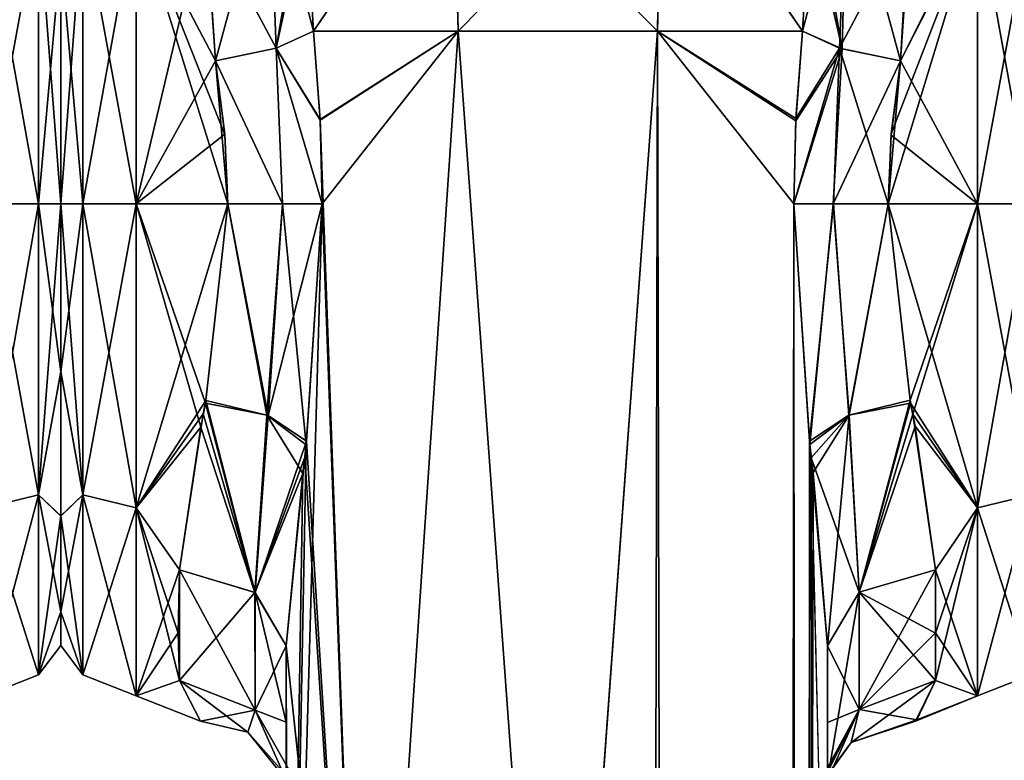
# Model space of a CAD drawing. Extents: x -23 to 1160, y -1999 to -1.
# Tile 154 of 254: x 90 to 136, y -54 to -19. Entities that reach past the tile are written whole.
import ezdxf

# ---------------------------------------------------------------- set-up
doc = ezdxf.new("R2010")
doc.units = 0
doc.header["$LTSCALE"] = 90.350045
for name, color, linetype in [('116', 7, 'CONTINUOUS'), ('117', 7, 'CONTINUOUS'), ('118', 7, 'CONTINUOUS'), ('119', 7, 'CONTINUOUS'), ('120', 7, 'CONTINUOUS'), ('121', 7, 'CONTINUOUS'), ('122', 7, 'CONTINUOUS'), ('123', 7, 'CONTINUOUS'), ('124', 7, 'CONTINUOUS'), ('125', 7, 'CONTINUOUS'), ('126', 7, 'CONTINUOUS'), ('127', 7, 'CONTINUOUS'), ('128', 7, 'CONTINUOUS'), ('129', 7, 'CONTINUOUS'), ('130', 7, 'CONTINUOUS'), ('132', 7, 'CONTINUOUS'), ('3', 7, 'CONTINUOUS'), ('6', 7, 'CONTINUOUS'), ('7', 7, 'CONTINUOUS'), ('77', 7, 'CONTINUOUS'), ('78', 7, 'CONTINUOUS'), ('80', 7, 'CONTINUOUS'), ('81', 7, 'CONTINUOUS'), ('82', 7, 'CONTINUOUS'), ('83', 7, 'CONTINUOUS'), ('84', 7, 'CONTINUOUS'), ('85', 7, 'CONTINUOUS'), ('87', 7, 'CONTINUOUS'), ('88', 7, 'CONTINUOUS'), ('90', 7, 'CONTINUOUS'), ('91', 7, 'CONTINUOUS'), ('92', 7, 'CONTINUOUS'), ('95', 7, 'CONTINUOUS'), ('96', 7, 'CONTINUOUS'), ('97', 7, 'CONTINUOUS'), ('98', 7, 'CONTINUOUS')]:
    doc.layers.add(name, color=color, linetype=linetype)

msp = doc.modelspace()

# ---------------------------------------------------------------- linework, layer by layer
at = {"layer": '116', "linetype": 'CONTINUOUS'}
for points in [[(98.714, -14.419, 52.788), (99.18, -21.379, 56.069), (101.657, -12.212, 52.233), (98.714, -14.419, 52.788)], [(99.18, -21.379, 56.069), (101.994, -20.789, 56.818), (101.657, -12.212, 52.233), (99.18, -21.379, 56.069)], [(101.994, -20.789, 56.818), (103.381, -12.683, 55.489), (101.657, -12.212, 52.233), (101.994, -20.789, 56.818)], [(103.374, -14.368, 56.555), (103.381, -12.683, 55.489), (101.994, -20.789, 56.818), (103.374, -14.368, 56.555)], [(103.714, -20, 58.768), (103.374, -14.368, 56.555), (101.994, -20.789, 56.818), (103.714, -20, 58.768)]]:
    msp.add_3dface(points, dxfattribs=at)
at = {"layer": '117', "linetype": 'CONTINUOUS'}
for points in [[(104.021, -24.097, 59.382), (103.714, -20, 58.768), (101.994, -20.789, 56.818), (104.021, -24.097, 59.382)], [(99.18, -21.379, 56.069), (102.288, -28, 57.691), (101.994, -20.789, 56.818), (99.18, -21.379, 56.069)], [(104.124, -28, 59.571), (104.021, -24.097, 59.382), (101.994, -20.789, 56.818), (104.124, -28, 59.571)], [(102.288, -28, 57.691), (104.124, -28, 59.571), (101.994, -20.789, 56.818), (102.288, -28, 57.691)], [(99.18, -21.379, 56.069), (99.61, -24.783, 56.783), (99.753, -28, 57), (99.18, -21.379, 56.069)], [(99.18, -21.379, 56.069), (99.753, -28, 57), (102.288, -28, 57.691), (99.18, -21.379, 56.069)]]:
    msp.add_3dface(points, dxfattribs=at)
at = {"layer": '118', "linetype": 'CONTINUOUS'}
for points in [[(99.753, -28, 57), (98.726, -37.121, 55.199), (101.611, -37.831, 55.912), (99.753, -28, 57)], [(99.753, -28, 57), (101.611, -37.831, 55.912), (102.288, -28, 57.691), (99.753, -28, 57)], [(103.394, -39.02, 58.014), (104.124, -28, 59.571), (101.611, -37.831, 55.912), (103.394, -39.02, 58.014)], [(101.611, -37.831, 55.912), (104.124, -28, 59.571), (102.288, -28, 57.691), (101.611, -37.831, 55.912)], [(98.726, -37.121, 55.199), (98.611, -37.747, 54.931), (101.017, -46.034, 51.023), (98.726, -37.121, 55.199)], [(98.726, -37.121, 55.199), (101.017, -46.034, 51.023), (101.611, -37.831, 55.912), (98.726, -37.121, 55.199)], [(98.611, -37.747, 54.931), (97.5, -44.976, 49.966), (101.017, -46.034, 51.023), (98.611, -37.747, 54.931)], [(101.017, -46.034, 51.023), (103.394, -39.02, 58.014), (101.611, -37.831, 55.912), (101.017, -46.034, 51.023)], [(103.31, -39.763, 57.792), (103.394, -39.02, 58.014), (101.017, -46.034, 51.023), (103.31, -39.763, 57.792)], [(102.45, -48.511, 53.501), (103.31, -39.763, 57.792), (101.017, -46.034, 51.023), (102.45, -48.511, 53.501)]]:
    msp.add_3dface(points, dxfattribs=at)
at = {"layer": '119', "linetype": 'CONTINUOUS'}
for points in [[(97.5, -50.115, 42.323), (98.486, -52, 33.02), (101.018, -51.495, 42.904), (97.5, -50.115, 42.323)], [(98.486, -52, 33.02), (97.5, -50.115, 23.677), (100.67, -52.509, 33), (98.486, -52, 33.02)], [(97.5, -50.115, 23.677), (101.018, -51.495, 23.096), (100.67, -52.509, 33), (97.5, -50.115, 23.677)], [(98.486, -52, 33.02), (100.67, -52.509, 33), (101.018, -51.495, 42.904), (98.486, -52, 33.02)], [(100.67, -52.509, 33), (102.45, -54.723, 44.265), (101.018, -51.495, 42.904), (100.67, -52.509, 33)], [(101.018, -51.495, 23.096), (103.219, -55.385, 33.026), (100.67, -52.509, 33), (101.018, -51.495, 23.096)], [(102.45, -54.723, 21.735), (103.219, -55.385, 33.026), (101.018, -51.495, 23.096), (102.45, -54.723, 21.735)], [(103.219, -55.385, 33.026), (102.45, -54.723, 44.265), (100.67, -52.509, 33), (103.219, -55.385, 33.026)]]:
    msp.add_3dface(points, dxfattribs=at)
at = {"layer": '120', "linetype": 'CONTINUOUS'}
for points in [[(98.707, -37.256, 10.857), (99.753, -28, 9), (101.553, -37.807, 10.122), (98.707, -37.256, 10.857)], [(99.753, -28, 9), (102.288, -28, 8.309), (101.553, -37.807, 10.122), (99.753, -28, 9)], [(102.288, -28, 8.309), (103.376, -39.184, 8.03), (101.553, -37.807, 10.122), (102.288, -28, 8.309)], [(104.124, -28, 6.429), (103.376, -39.184, 8.03), (102.288, -28, 8.309), (104.124, -28, 6.429)], [(98.491, -38.362, 11.352), (98.707, -37.256, 10.857), (101.003, -46.024, 14.987), (98.491, -38.362, 11.352)], [(98.707, -37.256, 10.857), (101.553, -37.807, 10.122), (101.003, -46.024, 14.987), (98.707, -37.256, 10.857)], [(101.553, -37.807, 10.122), (103.222, -40.518, 8.457), (101.003, -46.024, 14.987), (101.553, -37.807, 10.122)], [(103.376, -39.184, 8.03), (103.222, -40.518, 8.457), (101.553, -37.807, 10.122), (103.376, -39.184, 8.03)], [(97.5, -44.976, 16.034), (98.491, -38.362, 11.352), (101.003, -46.024, 14.987), (97.5, -44.976, 16.034)], [(103.222, -40.518, 8.457), (102.45, -48.512, 12.5), (101.003, -46.024, 14.987), (103.222, -40.518, 8.457)]]:
    msp.add_3dface(points, dxfattribs=at)
at = {"layer": '121', "linetype": 'CONTINUOUS'}
for points in [[(103.714, -20, 7.232), (104.022, -24.125, 6.615), (101.994, -20.789, 9.182), (103.714, -20, 7.232)], [(99.18, -21.379, 9.931), (101.994, -20.789, 9.182), (102.288, -28, 8.309), (99.18, -21.379, 9.931)], [(104.022, -24.125, 6.615), (104.124, -28, 6.429), (101.994, -20.789, 9.182), (104.022, -24.125, 6.615)], [(101.994, -20.789, 9.182), (104.124, -28, 6.429), (102.288, -28, 8.309), (101.994, -20.789, 9.182)], [(99.753, -28, 9), (99.611, -24.8, 9.214), (99.18, -21.379, 9.931), (99.753, -28, 9)], [(99.753, -28, 9), (99.18, -21.379, 9.931), (102.288, -28, 8.309), (99.753, -28, 9)]]:
    msp.add_3dface(points, dxfattribs=at)
at = {"layer": '122', "linetype": 'CONTINUOUS'}
for points in [[(98.708, -14.652, 13.054), (101.658, -12.212, 13.766), (101.994, -20.789, 9.182), (98.708, -14.652, 13.054)], [(103.374, -14.319, 9.472), (103.714, -20, 7.232), (101.658, -12.212, 13.766), (103.374, -14.319, 9.472)], [(101.658, -12.212, 13.766), (103.714, -20, 7.232), (101.994, -20.789, 9.182), (101.658, -12.212, 13.766)], [(99.18, -21.379, 9.931), (98.708, -14.652, 13.054), (101.994, -20.789, 9.182), (99.18, -21.379, 9.931)]]:
    msp.add_3dface(points, dxfattribs=at)
at = {"layer": '123', "linetype": 'CONTINUOUS'}
for points in [[(126.385, -20.008, 58.769), (126.082, -24.053, 59.378), (128.106, -20.789, 56.818), (126.385, -20.008, 58.769)], [(126.082, -24.053, 59.378), (125.976, -28, 59.571), (128.106, -20.789, 56.818), (126.082, -24.053, 59.378)], [(128.106, -20.789, 56.818), (125.976, -28, 59.571), (127.814, -28, 57.692), (128.106, -20.789, 56.818)], [(130.347, -28, 57), (128.106, -20.789, 56.818), (127.814, -28, 57.692), (130.347, -28, 57)], [(130.347, -28, 57), (130.92, -21.379, 56.069), (128.106, -20.789, 56.818), (130.347, -28, 57)], [(130.92, -21.379, 56.069), (130.347, -28, 57), (130.493, -24.754, 56.78), (130.92, -21.379, 56.069)]]:
    msp.add_3dface(points, dxfattribs=at)
at = {"layer": '124', "linetype": 'CONTINUOUS'}
for points in [[(125.976, -28, 59.571), (126.706, -39.011, 58.015), (127.814, -28, 57.692), (125.976, -28, 59.571)], [(126.706, -39.011, 58.015), (128.53, -37.815, 55.888), (127.814, -28, 57.692), (126.706, -39.011, 58.015)], [(128.53, -37.815, 55.888), (130.347, -28, 57), (127.814, -28, 57.692), (128.53, -37.815, 55.888)], [(131.374, -37.115, 55.202), (130.347, -28, 57), (128.53, -37.815, 55.888), (131.374, -37.115, 55.202)], [(129.015, -46.011, 51.001), (131.374, -37.115, 55.202), (128.53, -37.815, 55.888), (129.015, -46.011, 51.001)], [(131.492, -37.764, 54.924), (131.374, -37.115, 55.202), (129.015, -46.011, 51.001), (131.492, -37.764, 54.924)], [(126.706, -39.011, 58.015), (126.793, -39.785, 57.784), (128.53, -37.815, 55.888), (126.706, -39.011, 58.015)], [(126.793, -39.785, 57.784), (129.015, -46.011, 51.001), (128.53, -37.815, 55.888), (126.793, -39.785, 57.784)], [(132.55, -44.976, 49.966), (131.492, -37.764, 54.924), (129.015, -46.011, 51.001), (132.55, -44.976, 49.966)], [(126.793, -39.785, 57.784), (127.55, -48.512, 53.5), (129.015, -46.011, 51.001), (126.793, -39.785, 57.784)]]:
    msp.add_3dface(points, dxfattribs=at)
at = {"layer": '125', "linetype": 'CONTINUOUS'}
for points in [[(132.55, -47.914, 46.395), (132.55, -44.976, 49.966), (129.015, -46.011, 51.001), (132.55, -47.914, 46.395)], [(127.55, -48.512, 53.5), (129.015, -51.465, 42.892), (129.015, -46.011, 51.001), (127.55, -48.512, 53.5)], [(132.55, -50.115, 42.323), (132.55, -47.914, 46.395), (129.015, -46.011, 51.001), (132.55, -50.115, 42.323)], [(129.015, -51.465, 42.892), (132.55, -50.115, 42.323), (129.015, -46.011, 51.001), (129.015, -51.465, 42.892)], [(127.55, -48.512, 53.5), (127.55, -52.067, 49.179), (129.015, -51.465, 42.892), (127.55, -48.512, 53.5)], [(127.55, -52.067, 49.179), (127.55, -54.723, 44.265), (129.015, -51.465, 42.892), (127.55, -52.067, 49.179)]]:
    msp.add_3dface(points, dxfattribs=at)
at = {"layer": '126', "linetype": 'CONTINUOUS'}
for points in [[(132.55, -50.115, 23.677), (131.615, -51.997, 33.349), (128.635, -52.983, 33.002), (132.55, -50.115, 23.677)], [(129.014, -51.465, 23.108), (132.55, -50.115, 23.677), (128.635, -52.983, 33.002), (129.014, -51.465, 23.108)], [(131.682, -51.942, 34.673), (132.55, -50.115, 42.323), (129.015, -51.465, 42.892), (131.682, -51.942, 34.673)], [(126.88, -55.387, 33.176), (127.034, -55.385, 28.997), (129.014, -51.465, 23.108), (126.88, -55.387, 33.176)], [(126.88, -55.387, 33.176), (129.014, -51.465, 23.108), (128.635, -52.983, 33.002), (126.88, -55.387, 33.176)], [(127.55, -54.723, 44.265), (126.93, -55.388, 35.225), (129.015, -51.465, 42.892), (127.55, -54.723, 44.265)], [(126.93, -55.388, 35.225), (128.635, -52.983, 33.002), (129.015, -51.465, 42.892), (126.93, -55.388, 35.225)], [(127.034, -55.385, 28.997), (127.55, -54.723, 21.735), (129.014, -51.465, 23.108), (127.034, -55.385, 28.997)], [(128.635, -52.983, 33.002), (131.682, -51.942, 34.673), (129.015, -51.465, 42.892), (128.635, -52.983, 33.002)], [(131.615, -51.997, 33.349), (131.682, -51.942, 34.673), (128.635, -52.983, 33.002), (131.615, -51.997, 33.349)], [(126.93, -55.388, 35.225), (126.88, -55.387, 33.176), (128.635, -52.983, 33.002), (126.93, -55.388, 35.225)]]:
    msp.add_3dface(points, dxfattribs=at)
at = {"layer": '127', "linetype": 'CONTINUOUS'}
for points in [[(132.55, -44.976, 16.034), (132.55, -47.901, 19.585), (129.014, -51.465, 23.108), (132.55, -44.976, 16.034)], [(129.015, -46.011, 14.999), (132.55, -44.976, 16.034), (129.014, -51.465, 23.108), (129.015, -46.011, 14.999)], [(127.55, -54.723, 21.735), (127.55, -48.512, 12.5), (129.015, -46.011, 14.999), (127.55, -54.723, 21.735)], [(127.55, -54.723, 21.735), (129.015, -46.011, 14.999), (129.014, -51.465, 23.108), (127.55, -54.723, 21.735)], [(132.55, -47.901, 19.585), (132.55, -50.115, 23.677), (129.014, -51.465, 23.108), (132.55, -47.901, 19.585)], [(127.55, -48.512, 12.5), (127.55, -54.723, 21.735), (127.55, -52.027, 16.761), (127.55, -48.512, 12.5)]]:
    msp.add_3dface(points, dxfattribs=at)
at = {"layer": '128', "linetype": 'CONTINUOUS'}
for points in [[(126.722, -39.168, 8.026), (125.976, -28, 6.429), (127.812, -28, 8.309), (126.722, -39.168, 8.026)], [(126.722, -39.168, 8.026), (127.812, -28, 8.309), (128.546, -37.808, 10.121), (126.722, -39.168, 8.026)], [(127.812, -28, 8.309), (130.347, -28, 9), (128.546, -37.808, 10.121), (127.812, -28, 8.309)], [(130.347, -28, 9), (131.391, -37.244, 10.852), (128.546, -37.808, 10.121), (130.347, -28, 9)], [(128.546, -37.808, 10.121), (131.391, -37.244, 10.852), (129.015, -46.011, 14.999), (128.546, -37.808, 10.121)], [(131.391, -37.244, 10.852), (131.601, -38.316, 11.33), (129.015, -46.011, 14.999), (131.391, -37.244, 10.852)], [(126.872, -40.461, 8.438), (126.722, -39.168, 8.026), (128.546, -37.808, 10.121), (126.872, -40.461, 8.438)], [(127.55, -48.512, 12.5), (126.872, -40.461, 8.438), (128.546, -37.808, 10.121), (127.55, -48.512, 12.5)], [(127.55, -48.512, 12.5), (128.546, -37.808, 10.121), (129.015, -46.011, 14.999), (127.55, -48.512, 12.5)], [(131.601, -38.316, 11.33), (132.55, -44.976, 16.034), (129.015, -46.011, 14.999), (131.601, -38.316, 11.33)]]:
    msp.add_3dface(points, dxfattribs=at)
at = {"layer": '129', "linetype": 'CONTINUOUS'}
for points in [[(126.076, -24.156, 6.612), (126.386, -20, 7.232), (128.215, -20.823, 9.249), (126.076, -24.156, 6.612)], [(125.976, -28, 6.429), (126.076, -24.156, 6.612), (128.215, -20.823, 9.249), (125.976, -28, 6.429)], [(125.976, -28, 6.429), (128.215, -20.823, 9.249), (127.812, -28, 8.309), (125.976, -28, 6.429)], [(128.215, -20.823, 9.249), (130.92, -21.379, 9.931), (127.812, -28, 8.309), (128.215, -20.823, 9.249)], [(130.92, -21.379, 9.931), (130.347, -28, 9), (127.812, -28, 8.309), (130.92, -21.379, 9.931)], [(130.92, -21.379, 9.931), (130.486, -24.823, 9.211), (130.347, -28, 9), (130.92, -21.379, 9.931)]]:
    msp.add_3dface(points, dxfattribs=at)
at = {"layer": '130', "linetype": 'CONTINUOUS'}
for points in [[(126.726, -14.302, 9.481), (126.7, -12.036, 10.983), (128.215, -20.823, 9.249), (126.726, -14.302, 9.481)], [(126.7, -12.036, 10.983), (128.443, -12.214, 13.764), (128.215, -20.823, 9.249), (126.7, -12.036, 10.983)], [(128.443, -12.214, 13.764), (130.92, -21.379, 9.931), (128.215, -20.823, 9.249), (128.443, -12.214, 13.764)], [(131.36, -13.798, 13.653), (130.92, -21.379, 9.931), (128.443, -12.214, 13.764), (131.36, -13.798, 13.653)], [(126.386, -20, 7.232), (126.726, -14.302, 9.481), (128.215, -20.823, 9.249), (126.386, -20, 7.232)]]:
    msp.add_3dface(points, dxfattribs=at)
at = {"layer": '132', "linetype": 'CONTINUOUS'}
for points in [[(126.726, -14.332, 56.535), (126.385, -20.008, 58.769), (128.443, -12.212, 52.234), (126.726, -14.332, 56.535)], [(126.385, -20.008, 58.769), (128.106, -20.789, 56.818), (128.443, -12.212, 52.234), (126.385, -20.008, 58.769)], [(128.106, -20.789, 56.818), (131.39, -14.558, 52.883), (128.443, -12.212, 52.234), (128.106, -20.789, 56.818)], [(130.92, -21.379, 56.069), (131.39, -14.558, 52.883), (128.106, -20.789, 56.818), (130.92, -21.379, 56.069)]]:
    msp.add_3dface(points, dxfattribs=at)
at = {"layer": '3', "linetype": 'CONTINUOUS'}
for points in [[(92, -16.375, 49.891), (92, -28, 53.5), (92, -16.245, 16.199), (92, -16.375, 49.891)], [(92, -16.245, 16.199), (92, -28, 53.5), (92, -28, 12.5), (92, -16.245, 16.199)], [(92, -28, 12.5), (92, -28, 53.5), (92, -35.79, 51.958), (92, -28, 12.5)], [(92, -35.802, 14.047), (92, -28, 12.5), (92, -35.79, 51.958), (92, -35.802, 14.047)], [(92, -42.479, 47.509), (92, -35.802, 14.047), (92, -35.79, 51.958), (92, -42.479, 47.509)], [(92, -42.485, 18.497), (92, -35.802, 14.047), (92, -42.479, 47.509), (92, -42.485, 18.497)], [(92, -46.934, 40.856), (92, -42.485, 18.497), (92, -42.479, 47.509), (92, -46.934, 40.856)], [(92, -46.933, 25.142), (92, -42.485, 18.497), (92, -46.934, 40.856), (92, -46.933, 25.142)], [(92, -48.497, 32.995), (92, -46.933, 25.142), (92, -46.934, 40.856), (92, -48.497, 32.995)]]:
    msp.add_3dface(points, dxfattribs=at)
at = {"layer": '6', "linetype": 'CONTINUOUS'}
for points in [[(88.5, -28, 9), (88.5, -14.241, 13.335), (90.975, -28, 10.025), (88.5, -28, 9)], [(90.975, -28, 10.025), (88.5, -14.241, 13.335), (90.975, -14.496, 14.413), (90.975, -28, 10.025)], [(88.5, -14.393, 52.77), (88.5, -28, 57), (90.975, -14.496, 51.587), (88.5, -14.393, 52.77)], [(88.5, -28, 57), (90.975, -28, 55.975), (90.975, -14.496, 51.587), (88.5, -28, 57)], [(90.975, -28, 55.975), (92, -16.375, 49.891), (90.975, -14.496, 51.587), (90.975, -28, 55.975)], [(92, -16.245, 16.199), (92, -28, 12.5), (90.975, -14.496, 14.413), (92, -16.245, 16.199)], [(92, -28, 12.5), (90.975, -28, 10.025), (90.975, -14.496, 14.413), (92, -28, 12.5)], [(92, -28, 53.5), (92, -16.375, 49.891), (90.975, -28, 55.975), (92, -28, 53.5)]]:
    msp.add_3dface(points, dxfattribs=at)
at = {"layer": '7', "linetype": 'CONTINUOUS'}
for points in [[(88.5, -42.104, 13.581), (88.5, -28, 9), (90.975, -41.504, 14.413), (88.5, -42.104, 13.581)], [(88.5, -28, 9), (90.975, -28, 10.025), (90.975, -41.504, 14.413), (88.5, -28, 9)], [(88.5, -28, 57), (88.5, -42.099, 52.422), (90.975, -28, 55.975), (88.5, -28, 57)], [(88.5, -42.099, 52.422), (90.975, -41.504, 51.587), (90.975, -28, 55.975), (88.5, -42.099, 52.422)], [(92, -35.79, 51.958), (92, -28, 53.5), (90.975, -41.504, 51.587), (92, -35.79, 51.958)], [(90.975, -41.504, 51.587), (92, -28, 53.5), (90.975, -28, 55.975), (90.975, -41.504, 51.587)], [(92, -28, 12.5), (92, -35.802, 14.047), (90.975, -28, 10.025), (92, -28, 12.5)], [(90.975, -28, 10.025), (92, -35.802, 14.047), (90.975, -41.504, 14.413), (90.975, -28, 10.025)], [(92, -42.479, 47.509), (92, -35.79, 51.958), (90.975, -41.504, 51.587), (92, -42.479, 47.509)], [(92, -35.802, 14.047), (92, -42.485, 18.497), (90.975, -41.504, 14.413), (92, -35.802, 14.047)], [(88.5, -42.099, 52.422), (88.5, -50.828, 40.407), (90.975, -41.504, 51.587), (88.5, -42.099, 52.422)], [(88.5, -50.828, 40.407), (90.975, -49.85, 40.1), (90.975, -41.504, 51.587), (88.5, -50.828, 40.407)], [(88.5, -42.104, 13.581), (90.975, -41.504, 14.413), (90.975, -49.85, 25.9), (88.5, -42.104, 13.581)], [(92, -42.485, 18.497), (92, -46.933, 25.142), (90.975, -41.504, 14.413), (92, -42.485, 18.497)], [(90.975, -41.504, 14.413), (92, -46.933, 25.142), (90.975, -49.85, 25.9), (90.975, -41.504, 14.413)], [(90.975, -49.85, 40.1), (92, -42.479, 47.509), (90.975, -41.504, 51.587), (90.975, -49.85, 40.1)], [(88.5, -50.829, 25.594), (88.5, -42.104, 13.581), (90.975, -49.85, 25.9), (88.5, -50.829, 25.594)], [(92, -46.934, 40.856), (92, -42.479, 47.509), (90.975, -49.85, 40.1), (92, -46.934, 40.856)], [(92, -46.933, 25.142), (92, -48.497, 32.995), (90.975, -49.85, 25.9), (92, -46.933, 25.142)], [(92, -48.497, 32.995), (92, -46.934, 40.856), (90.975, -49.85, 40.1), (92, -48.497, 32.995)], [(90.975, -49.85, 25.9), (92, -48.497, 32.995), (90.975, -49.85, 40.1), (90.975, -49.85, 25.9)], [(88.5, -50.828, 40.407), (88.5, -50.829, 25.594), (90.975, -49.85, 40.1), (88.5, -50.828, 40.407)], [(88.5, -50.829, 25.594), (90.975, -49.85, 25.9), (90.975, -49.85, 40.1), (88.5, -50.829, 25.594)]]:
    msp.add_3dface(points, dxfattribs=at)
at = {"layer": '77', "linetype": 'CONTINUOUS'}
for points in [[(127.55, -71.85, 12.5), (127.55, -48.512, 12.5), (127.55, -52.027, 16.761), (127.55, -71.85, 12.5)], [(127.55, -48.512, 53.5), (127.55, -71.85, 53.5), (127.55, -62.103, 51.035), (127.55, -48.512, 53.5)], [(127.55, -52.067, 49.179), (127.55, -48.512, 53.5), (127.55, -62.103, 51.035), (127.55, -52.067, 49.179)], [(127.55, -62.113, 14.96), (127.55, -71.85, 12.5), (127.55, -52.027, 16.761), (127.55, -62.113, 14.96)], [(127.55, -54.723, 21.735), (127.55, -62.113, 14.96), (127.55, -52.027, 16.761), (127.55, -54.723, 21.735)], [(127.55, -54.723, 44.265), (127.55, -52.067, 49.179), (127.55, -62.103, 51.035), (127.55, -54.723, 44.265)]]:
    msp.add_3dface(points, dxfattribs=at)
at = {"layer": '78', "linetype": 'CONTINUOUS'}
for points in [[(102.45, -48.511, 53.501), (102.45, -52.04, 49.22), (102.45, -71.85, 53.5), (102.45, -48.511, 53.501)], [(102.45, -52.046, 16.79), (102.45, -48.512, 12.5), (102.45, -62.107, 14.963), (102.45, -52.046, 16.79)], [(102.45, -62.107, 14.963), (102.45, -48.512, 12.5), (102.45, -71.85, 12.5), (102.45, -62.107, 14.963)], [(102.45, -52.04, 49.22), (102.45, -54.723, 44.265), (102.45, -62.102, 51.034), (102.45, -52.04, 49.22)], [(102.45, -71.85, 53.5), (102.45, -52.04, 49.22), (102.45, -62.102, 51.034), (102.45, -71.85, 53.5)], [(102.45, -54.723, 21.735), (102.45, -52.046, 16.79), (102.45, -62.107, 14.963), (102.45, -54.723, 21.735)]]:
    msp.add_3dface(points, dxfattribs=at)
at = {"layer": '80', "linetype": 'CONTINUOUS'}
for points in [[(130.92, -21.379, 9.931), (131.36, -13.798, 13.653), (134.5, -14.241, 13.335), (130.92, -21.379, 9.931)], [(134.5, -28, 57), (134.5, -14.393, 52.77), (130.347, -28, 57), (134.5, -28, 57)], [(130.347, -28, 57), (134.5, -14.393, 52.77), (130.493, -24.754, 56.78), (130.347, -28, 57)], [(134.5, -14.393, 52.77), (130.92, -21.379, 56.069), (130.493, -24.754, 56.78), (134.5, -14.393, 52.77)], [(134.5, -28, 9), (130.92, -21.379, 9.931), (134.5, -14.241, 13.335), (134.5, -28, 9)], [(131.39, -14.558, 52.883), (130.92, -21.379, 56.069), (134.5, -14.393, 52.77), (131.39, -14.558, 52.883)], [(130.486, -24.823, 9.211), (130.92, -21.379, 9.931), (134.5, -28, 9), (130.486, -24.823, 9.211)], [(130.347, -28, 9), (130.486, -24.823, 9.211), (134.5, -28, 9), (130.347, -28, 9)]]:
    msp.add_3dface(points, dxfattribs=at)
at = {"layer": '81', "linetype": 'CONTINUOUS'}
for points in [[(130.347, -28, 9), (134.5, -28, 9), (134.5, -42.104, 13.581), (130.347, -28, 9)], [(131.391, -37.244, 10.852), (130.347, -28, 9), (134.5, -42.104, 13.581), (131.391, -37.244, 10.852)], [(134.5, -28, 57), (130.347, -28, 57), (131.374, -37.115, 55.202), (134.5, -28, 57)], [(131.492, -37.764, 54.924), (134.5, -28, 57), (131.374, -37.115, 55.202), (131.492, -37.764, 54.924)], [(134.5, -28, 57), (131.492, -37.764, 54.924), (134.5, -42.099, 52.422), (134.5, -28, 57)], [(131.601, -38.316, 11.33), (131.391, -37.244, 10.852), (134.5, -42.104, 13.581), (131.601, -38.316, 11.33)], [(131.492, -37.764, 54.924), (132.55, -44.976, 49.966), (134.5, -42.099, 52.422), (131.492, -37.764, 54.924)], [(132.55, -44.976, 16.034), (131.601, -38.316, 11.33), (134.5, -42.104, 13.581), (132.55, -44.976, 16.034)], [(132.55, -47.914, 46.395), (132.55, -50.115, 42.323), (134.5, -42.099, 52.422), (132.55, -47.914, 46.395)], [(134.5, -42.099, 52.422), (132.55, -50.115, 42.323), (134.5, -50.828, 40.407), (134.5, -42.099, 52.422)], [(132.55, -44.976, 49.966), (132.55, -47.914, 46.395), (134.5, -42.099, 52.422), (132.55, -44.976, 49.966)], [(134.5, -50.829, 25.594), (132.55, -44.976, 16.034), (134.5, -42.104, 13.581), (134.5, -50.829, 25.594)], [(132.55, -47.901, 19.585), (132.55, -44.976, 16.034), (134.5, -50.829, 25.594), (132.55, -47.901, 19.585)], [(132.55, -50.115, 23.677), (132.55, -47.901, 19.585), (134.5, -50.829, 25.594), (132.55, -50.115, 23.677)], [(131.615, -51.997, 33.349), (132.55, -50.115, 23.677), (134.5, -50.829, 25.594), (131.615, -51.997, 33.349)], [(132.55, -50.115, 42.323), (131.682, -51.942, 34.673), (134.5, -50.828, 40.407), (132.55, -50.115, 42.323)], [(131.682, -51.942, 34.673), (131.615, -51.997, 33.349), (134.5, -50.828, 40.407), (131.682, -51.942, 34.673)], [(134.5, -50.828, 40.407), (131.615, -51.997, 33.349), (134.5, -50.829, 25.594), (134.5, -50.828, 40.407)]]:
    msp.add_3dface(points, dxfattribs=at)
at = {"layer": '82', "linetype": 'CONTINUOUS'}
for points in [[(134.5, -28, 9), (134.5, -14.241, 13.335), (136.975, -28, 10.025), (134.5, -28, 9)], [(136.975, -28, 10.025), (134.5, -14.241, 13.335), (136.975, -14.496, 14.413), (136.975, -28, 10.025)], [(134.5, -14.393, 52.77), (134.5, -28, 57), (136.975, -14.496, 51.587), (134.5, -14.393, 52.77)], [(134.5, -28, 57), (136.975, -28, 55.975), (136.975, -14.496, 51.587), (134.5, -28, 57)]]:
    msp.add_3dface(points, dxfattribs=at)
at = {"layer": '83', "linetype": 'CONTINUOUS'}
for points in [[(134.5, -42.104, 13.581), (134.5, -28, 9), (136.975, -41.504, 14.413), (134.5, -42.104, 13.581)], [(134.5, -28, 9), (136.975, -28, 10.025), (136.975, -41.504, 14.413), (134.5, -28, 9)], [(134.5, -28, 57), (134.5, -42.099, 52.422), (136.975, -28, 55.975), (134.5, -28, 57)], [(134.5, -42.099, 52.422), (136.975, -41.504, 51.587), (136.975, -28, 55.975), (134.5, -42.099, 52.422)], [(134.5, -42.099, 52.422), (134.5, -50.828, 40.407), (136.975, -41.504, 51.587), (134.5, -42.099, 52.422)], [(134.5, -50.828, 40.407), (136.975, -49.85, 40.1), (136.975, -41.504, 51.587), (134.5, -50.828, 40.407)], [(134.5, -42.104, 13.581), (136.975, -41.504, 14.413), (136.975, -49.85, 25.9), (134.5, -42.104, 13.581)], [(134.5, -50.829, 25.594), (134.5, -42.104, 13.581), (136.975, -49.85, 25.9), (134.5, -50.829, 25.594)], [(134.5, -50.828, 40.407), (134.5, -50.829, 25.594), (136.975, -49.85, 40.1), (134.5, -50.828, 40.407)], [(134.5, -50.829, 25.594), (136.975, -49.85, 25.9), (136.975, -49.85, 40.1), (134.5, -50.829, 25.594)]]:
    msp.add_3dface(points, dxfattribs=at)
at = {"layer": '84', "linetype": 'CONTINUOUS'}
for points in [[(103.714, -20, 7.232), (110.43, -20, 0.885), (104.022, -24.125, 6.615), (103.714, -20, 7.232)], [(104.022, -24.125, 6.615), (110.43, -20, 0.885), (104.124, -28, 6.429), (104.022, -24.125, 6.615)], [(110.43, -20, 0.885), (106.161, -83.45, 3.712), (104.124, -28, 6.429), (110.43, -20, 0.885)], [(115.05, -83.45), (106.161, -83.45, 3.712), (110.43, -20, 0.885), (115.05, -83.45)], [(119.67, -20, 0.885), (115.05, -83.45), (110.43, -20, 0.885), (119.67, -20, 0.885)], [(123.795, -1916.55, 3.667), (115.05, -1916.55), (119.67, -20, 0.885), (123.795, -1916.55, 3.667)], [(115.05, -1916.55), (115.05, -83.45), (119.67, -20, 0.885), (115.05, -1916.55)], [(125.976, -28, 6.429), (123.795, -1916.55, 3.667), (119.67, -20, 0.885), (125.976, -28, 6.429)], [(126.076, -24.156, 6.612), (125.976, -28, 6.429), (119.67, -20, 0.885), (126.076, -24.156, 6.612)], [(126.386, -20, 7.232), (126.076, -24.156, 6.612), (119.67, -20, 0.885), (126.386, -20, 7.232)], [(106.161, -83.45, 3.712), (102.55, -83.45, 12.5), (104.124, -28, 6.429), (106.161, -83.45, 3.712)], [(104.124, -28, 6.429), (102.55, -83.45, 12.5), (103.376, -39.184, 8.03), (104.124, -28, 6.429)], [(126.722, -39.168, 8.026), (123.795, -1916.55, 3.667), (125.976, -28, 6.429), (126.722, -39.168, 8.026)], [(103.376, -39.184, 8.03), (102.55, -83.45, 12.5), (103.222, -40.518, 8.457), (103.376, -39.184, 8.03)], [(126.872, -40.461, 8.438), (123.795, -1916.55, 3.667), (126.722, -39.168, 8.026), (126.872, -40.461, 8.438)], [(102.55, -83.45, 12.5), (102.45, -48.512, 12.5), (103.222, -40.518, 8.457), (102.55, -83.45, 12.5)], [(127.55, -48.512, 12.5), (123.795, -1916.55, 3.667), (126.872, -40.461, 8.438), (127.55, -48.512, 12.5)], [(102.45, -71.85, 12.5), (102.45, -48.512, 12.5), (102.55, -83.45, 12.5), (102.45, -71.85, 12.5)], [(127.55, -48.512, 12.5), (127.55, -71.85, 12.5), (123.795, -1916.55, 3.667), (127.55, -48.512, 12.5)]]:
    msp.add_3dface(points, dxfattribs=at)
at = {"layer": '85', "linetype": 'CONTINUOUS'}
for points in [[(103.714, -20, 7.232), (103.374, -14.319, 9.472), (110.167, -10.497, 3.54), (103.714, -20, 7.232)], [(110.43, -20, 0.885), (103.714, -20, 7.232), (110.167, -10.497, 3.54), (110.43, -20, 0.885)], [(110.43, -20, 0.885), (110.167, -10.497, 3.54), (119.807, -10.47, 3.494), (110.43, -20, 0.885)], [(119.67, -20, 0.885), (110.43, -20, 0.885), (119.807, -10.47, 3.494), (119.67, -20, 0.885)], [(126.386, -20, 7.232), (119.67, -20, 0.885), (119.807, -10.47, 3.494), (126.386, -20, 7.232)], [(126.386, -20, 7.232), (119.807, -10.47, 3.494), (126.726, -14.302, 9.481), (126.386, -20, 7.232)]]:
    msp.add_3dface(points, dxfattribs=at)
at = {"layer": '87', "linetype": 'CONTINUOUS'}
for points in [[(103.374, -14.368, 56.555), (103.714, -20, 58.768), (110.227, -10.49, 62.486), (103.374, -14.368, 56.555)], [(103.714, -20, 58.768), (110.429, -20, 65.115), (110.227, -10.49, 62.486), (103.714, -20, 58.768)], [(110.429, -20, 65.115), (119.669, -20, 65.115), (110.227, -10.49, 62.486), (110.429, -20, 65.115)], [(110.227, -10.49, 62.486), (119.669, -20, 65.115), (119.893, -10.494, 62.478), (110.227, -10.49, 62.486)], [(119.669, -20, 65.115), (126.385, -20.008, 58.769), (119.893, -10.494, 62.478), (119.669, -20, 65.115)], [(119.893, -10.494, 62.478), (126.385, -20.008, 58.769), (126.726, -14.332, 56.535), (119.893, -10.494, 62.478)]]:
    msp.add_3dface(points, dxfattribs=at)
at = {"layer": '88', "linetype": 'CONTINUOUS'}
for points in [[(103.714, -20, 58.768), (104.021, -24.097, 59.382), (110.429, -20, 65.115), (103.714, -20, 58.768)], [(104.021, -24.097, 59.382), (106.162, -83.45, 62.29), (110.429, -20, 65.115), (104.021, -24.097, 59.382)], [(106.162, -83.45, 62.29), (115.05, -83.45, 66), (110.429, -20, 65.115), (106.162, -83.45, 62.29)], [(110.429, -20, 65.115), (115.05, -83.45, 66), (119.669, -20, 65.115), (110.429, -20, 65.115)], [(115.05, -83.45, 66), (123.795, -1916.55, 62.333), (119.669, -20, 65.115), (115.05, -83.45, 66)], [(119.669, -20, 65.115), (123.795, -1916.55, 62.333), (125.976, -28, 59.571), (119.669, -20, 65.115)], [(126.385, -20.008, 58.769), (119.669, -20, 65.115), (126.082, -24.053, 59.378), (126.385, -20.008, 58.769)], [(126.082, -24.053, 59.378), (119.669, -20, 65.115), (125.976, -28, 59.571), (126.082, -24.053, 59.378)], [(104.124, -28, 59.571), (106.162, -83.45, 62.29), (104.021, -24.097, 59.382), (104.124, -28, 59.571)], [(103.394, -39.02, 58.014), (106.162, -83.45, 62.29), (104.124, -28, 59.571), (103.394, -39.02, 58.014)], [(123.795, -1916.55, 62.333), (127.55, -1916.55, 53.5), (125.976, -28, 59.571), (123.795, -1916.55, 62.333)], [(125.976, -28, 59.571), (127.55, -1916.55, 53.5), (126.706, -39.011, 58.015), (125.976, -28, 59.571)], [(103.31, -39.763, 57.792), (106.162, -83.45, 62.29), (103.394, -39.02, 58.014), (103.31, -39.763, 57.792)], [(126.706, -39.011, 58.015), (127.55, -1916.55, 53.5), (126.793, -39.785, 57.784), (126.706, -39.011, 58.015)], [(102.45, -48.511, 53.501), (106.162, -83.45, 62.29), (103.31, -39.763, 57.792), (102.45, -48.511, 53.501)], [(127.55, -71.85, 53.5), (127.55, -48.512, 53.5), (126.793, -39.785, 57.784), (127.55, -71.85, 53.5)], [(127.55, -1916.55, 53.5), (127.55, -71.85, 53.5), (126.793, -39.785, 57.784), (127.55, -1916.55, 53.5)], [(102.45, -48.511, 53.501), (102.45, -71.85, 53.5), (106.162, -83.45, 62.29), (102.45, -48.511, 53.501)]]:
    msp.add_3dface(points, dxfattribs=at)
at = {"layer": '90', "linetype": 'CONTINUOUS'}
for points in [[(92, -16.375, 16.109), (92, -28, 12.5), (92, -16.245, 49.801), (92, -16.375, 16.109)], [(92, -16.245, 49.801), (92, -28, 12.5), (92, -28, 53.5), (92, -16.245, 49.801)], [(92, -28, 53.5), (92, -28, 12.5), (92, -35.79, 14.042), (92, -28, 53.5)], [(92, -35.802, 51.953), (92, -28, 53.5), (92, -35.79, 14.042), (92, -35.802, 51.953)], [(92, -42.479, 18.491), (92, -35.802, 51.953), (92, -35.79, 14.042), (92, -42.479, 18.491)], [(92, -42.485, 47.503), (92, -35.802, 51.953), (92, -42.479, 18.491), (92, -42.485, 47.503)], [(92, -46.934, 25.144), (92, -42.485, 47.503), (92, -42.479, 18.491), (92, -46.934, 25.144)], [(92, -46.933, 40.858), (92, -42.485, 47.503), (92, -46.934, 25.144), (92, -46.933, 40.858)], [(92, -48.497, 33.005), (92, -46.933, 40.858), (92, -46.934, 25.144), (92, -48.497, 33.005)]]:
    msp.add_3dface(points, dxfattribs=at)
at = {"layer": '91', "linetype": 'CONTINUOUS'}
for points in [[(95.5, -28, 57), (98.714, -14.419, 52.788), (95.5, -14.241, 52.665), (95.5, -28, 57)], [(95.5, -28, 9), (95.5, -14.393, 13.23), (99.753, -28, 9), (95.5, -28, 9)], [(99.753, -28, 9), (95.5, -14.393, 13.23), (99.611, -24.8, 9.214), (99.753, -28, 9)], [(99.611, -24.8, 9.214), (95.5, -14.393, 13.23), (99.18, -21.379, 9.931), (99.611, -24.8, 9.214)], [(99.18, -21.379, 9.931), (95.5, -14.393, 13.23), (98.708, -14.652, 13.054), (99.18, -21.379, 9.931)], [(99.18, -21.379, 56.069), (98.714, -14.419, 52.788), (95.5, -28, 57), (99.18, -21.379, 56.069)], [(99.61, -24.783, 56.783), (99.18, -21.379, 56.069), (95.5, -28, 57), (99.61, -24.783, 56.783)], [(99.753, -28, 57), (99.61, -24.783, 56.783), (95.5, -28, 57), (99.753, -28, 57)]]:
    msp.add_3dface(points, dxfattribs=at)
at = {"layer": '92', "linetype": 'CONTINUOUS'}
for points in [[(99.753, -28, 57), (95.5, -28, 57), (95.5, -42.104, 52.419), (99.753, -28, 57)], [(99.753, -28, 57), (95.5, -42.104, 52.419), (98.726, -37.121, 55.199), (99.753, -28, 57)], [(95.5, -28, 9), (99.753, -28, 9), (98.707, -37.256, 10.857), (95.5, -28, 9)], [(98.491, -38.362, 11.352), (95.5, -28, 9), (98.707, -37.256, 10.857), (98.491, -38.362, 11.352)], [(95.5, -28, 9), (98.491, -38.362, 11.352), (95.5, -42.099, 13.578), (95.5, -28, 9)], [(98.726, -37.121, 55.199), (95.5, -42.104, 52.419), (98.611, -37.747, 54.931), (98.726, -37.121, 55.199)], [(98.611, -37.747, 54.931), (95.5, -42.104, 52.419), (97.5, -44.976, 49.966), (98.611, -37.747, 54.931)], [(98.491, -38.362, 11.352), (97.5, -44.976, 16.034), (95.5, -42.099, 13.578), (98.491, -38.362, 11.352)], [(95.5, -42.099, 13.578), (97.5, -44.976, 16.034), (97.45, -47.911, 19.601), (95.5, -42.099, 13.578)], [(95.5, -50.828, 25.593), (95.5, -42.099, 13.578), (97.5, -50.115, 23.677), (95.5, -50.828, 25.593)], [(97.5, -50.115, 23.677), (95.5, -42.099, 13.578), (97.45, -47.911, 19.601), (97.5, -50.115, 23.677)], [(95.5, -42.104, 52.419), (95.5, -50.829, 40.406), (97.5, -44.976, 49.966), (95.5, -42.104, 52.419)], [(97.5, -44.976, 49.966), (95.5, -50.829, 40.406), (97.45, -47.905, 46.409), (97.5, -44.976, 49.966)], [(97.45, -47.905, 46.409), (95.5, -50.829, 40.406), (97.5, -50.115, 42.323), (97.45, -47.905, 46.409)], [(98.486, -52, 33.02), (95.5, -50.828, 25.593), (97.5, -50.115, 23.677), (98.486, -52, 33.02)], [(97.5, -50.115, 42.323), (95.5, -50.829, 40.406), (98.486, -52, 33.02), (97.5, -50.115, 42.323)], [(95.5, -50.829, 40.406), (95.5, -50.828, 25.593), (98.486, -52, 33.02), (95.5, -50.829, 40.406)]]:
    msp.add_3dface(points, dxfattribs=at)
at = {"layer": '95', "linetype": 'CONTINUOUS'}
for points in [[(93.025, -28, 10.025), (92, -16.375, 16.109), (93.025, -14.496, 14.413), (93.025, -28, 10.025)], [(92, -16.245, 49.801), (92, -28, 53.5), (93.025, -14.496, 51.587), (92, -16.245, 49.801)], [(92, -28, 53.5), (93.025, -28, 55.975), (93.025, -14.496, 51.587), (92, -28, 53.5)], [(95.5, -28, 57), (95.5, -14.241, 52.665), (93.025, -28, 55.975), (95.5, -28, 57)], [(93.025, -28, 55.975), (95.5, -14.241, 52.665), (93.025, -14.496, 51.587), (93.025, -28, 55.975)], [(95.5, -14.393, 13.23), (95.5, -28, 9), (93.025, -14.496, 14.413), (95.5, -14.393, 13.23)], [(95.5, -28, 9), (93.025, -28, 10.025), (93.025, -14.496, 14.413), (95.5, -28, 9)], [(92, -28, 12.5), (92, -16.375, 16.109), (93.025, -28, 10.025), (92, -28, 12.5)]]:
    msp.add_3dface(points, dxfattribs=at)
at = {"layer": '96', "linetype": 'CONTINUOUS'}
for points in [[(92, -35.79, 14.042), (92, -28, 12.5), (93.025, -41.504, 14.413), (92, -35.79, 14.042)], [(93.025, -41.504, 14.413), (92, -28, 12.5), (93.025, -28, 10.025), (93.025, -41.504, 14.413)], [(92, -28, 53.5), (92, -35.802, 51.953), (93.025, -28, 55.975), (92, -28, 53.5)], [(93.025, -28, 55.975), (92, -35.802, 51.953), (93.025, -41.504, 51.587), (93.025, -28, 55.975)], [(95.5, -42.104, 52.419), (95.5, -28, 57), (93.025, -41.504, 51.587), (95.5, -42.104, 52.419)], [(95.5, -28, 57), (93.025, -28, 55.975), (93.025, -41.504, 51.587), (95.5, -28, 57)], [(95.5, -28, 9), (95.5, -42.099, 13.578), (93.025, -28, 10.025), (95.5, -28, 9)], [(95.5, -42.099, 13.578), (93.025, -41.504, 14.413), (93.025, -28, 10.025), (95.5, -42.099, 13.578)], [(92, -42.479, 18.491), (92, -35.79, 14.042), (93.025, -41.504, 14.413), (92, -42.479, 18.491)], [(92, -35.802, 51.953), (92, -42.485, 47.503), (93.025, -41.504, 51.587), (92, -35.802, 51.953)], [(92, -42.485, 47.503), (92, -46.933, 40.858), (93.025, -41.504, 51.587), (92, -42.485, 47.503)], [(93.025, -41.504, 51.587), (92, -46.933, 40.858), (93.025, -49.85, 40.1), (93.025, -41.504, 51.587)], [(93.025, -49.85, 25.9), (92, -42.479, 18.491), (93.025, -41.504, 14.413), (93.025, -49.85, 25.9)], [(95.5, -42.099, 13.578), (95.5, -50.828, 25.593), (93.025, -41.504, 14.413), (95.5, -42.099, 13.578)], [(95.5, -50.828, 25.593), (93.025, -49.85, 25.9), (93.025, -41.504, 14.413), (95.5, -50.828, 25.593)], [(95.5, -42.104, 52.419), (93.025, -41.504, 51.587), (93.025, -49.85, 40.1), (95.5, -42.104, 52.419)], [(95.5, -50.829, 40.406), (95.5, -42.104, 52.419), (93.025, -49.85, 40.1), (95.5, -50.829, 40.406)], [(92, -46.934, 25.144), (92, -42.479, 18.491), (93.025, -49.85, 25.9), (92, -46.934, 25.144)], [(92, -46.933, 40.858), (92, -48.497, 33.005), (93.025, -49.85, 40.1), (92, -46.933, 40.858)], [(92, -48.497, 33.005), (92, -46.934, 25.144), (93.025, -49.85, 25.9), (92, -48.497, 33.005)], [(93.025, -49.85, 40.1), (92, -48.497, 33.005), (93.025, -49.85, 25.9), (93.025, -49.85, 40.1)], [(95.5, -50.828, 25.593), (95.5, -50.829, 40.406), (93.025, -49.85, 25.9), (95.5, -50.828, 25.593)], [(95.5, -50.829, 40.406), (93.025, -49.85, 40.1), (93.025, -49.85, 25.9), (95.5, -50.829, 40.406)]]:
    msp.add_3dface(points, dxfattribs=at)
at = {"layer": '97', "linetype": 'CONTINUOUS'}
for points in [[(97.5, -44.976, 49.966), (97.45, -47.905, 46.409), (97.5, -50.115, 42.323), (97.5, -44.976, 49.966)], [(97.5, -44.976, 49.966), (97.5, -50.115, 42.323), (101.018, -51.495, 42.904), (97.5, -44.976, 49.966)], [(97.5, -44.976, 49.966), (101.018, -51.495, 42.904), (101.017, -46.034, 51.023), (97.5, -44.976, 49.966)], [(102.45, -52.04, 49.22), (102.45, -48.511, 53.501), (101.017, -46.034, 51.023), (102.45, -52.04, 49.22)], [(101.018, -51.495, 42.904), (102.45, -52.04, 49.22), (101.017, -46.034, 51.023), (101.018, -51.495, 42.904)], [(102.45, -54.723, 44.265), (102.45, -52.04, 49.22), (101.018, -51.495, 42.904), (102.45, -54.723, 44.265)]]:
    msp.add_3dface(points, dxfattribs=at)
at = {"layer": '98', "linetype": 'CONTINUOUS'}
for points in [[(97.5, -44.976, 16.034), (97.5, -50.115, 23.677), (97.45, -47.911, 19.601), (97.5, -44.976, 16.034)], [(97.5, -50.115, 23.677), (97.5, -44.976, 16.034), (101.003, -46.024, 14.987), (97.5, -50.115, 23.677)], [(97.5, -50.115, 23.677), (101.003, -46.024, 14.987), (101.018, -51.495, 23.096), (97.5, -50.115, 23.677)], [(101.003, -46.024, 14.987), (102.45, -48.512, 12.5), (101.018, -51.495, 23.096), (101.003, -46.024, 14.987)], [(102.45, -48.512, 12.5), (102.45, -52.046, 16.79), (101.018, -51.495, 23.096), (102.45, -48.512, 12.5)], [(102.45, -52.046, 16.79), (102.45, -54.723, 21.735), (101.018, -51.495, 23.096), (102.45, -52.046, 16.79)]]:
    msp.add_3dface(points, dxfattribs=at)

doc.saveas('drawing.dxf')
